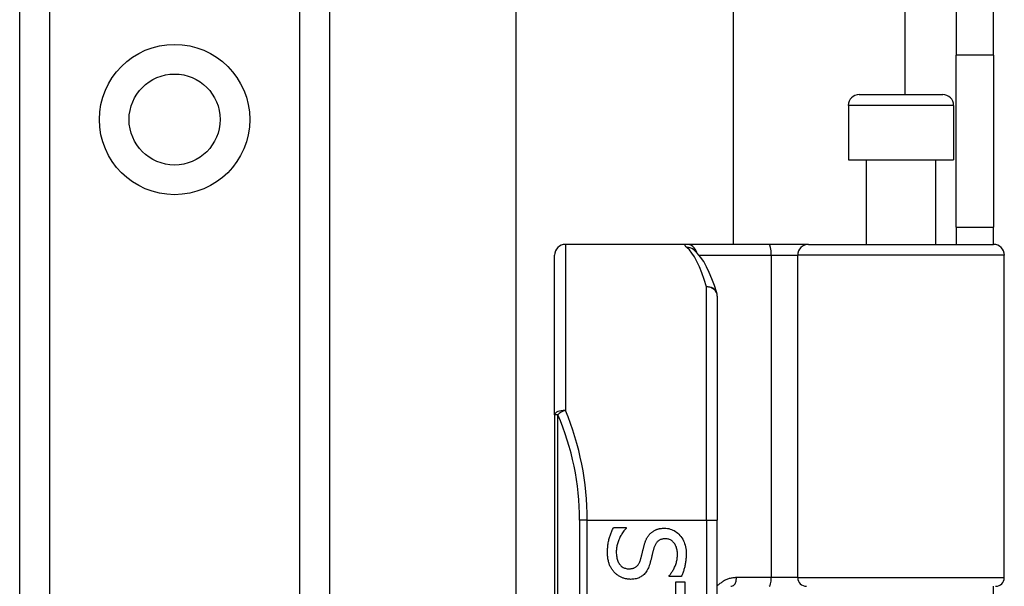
# Model space of a CAD drawing. Header units: inches. Extents: x 8 to 147, y 12 to 95.
# Tile 50 of 82: x 44.09 to 46.39, y 54.61 to 55.94. Entities that reach past the tile are written whole.
import ezdxf

# ---------------------------------------------------------------- set-up
doc = ezdxf.new("R2010")
doc.units = ezdxf.units.IN
doc.header["$LTSCALE"] = 9.374161
doc.header["$MEASUREMENT"] = 0
doc.layers.add('Visible Edges(ANSI)', color=7, linetype='Continuous', lineweight=25)
doc.layers.add('Visible Tangent Edges(ANSI)', color=7, linetype='Continuous', lineweight=25)

msp = doc.modelspace()

# ---------------------------------------------------------------- linework, layer by layer
at = {"layer": 'Visible Edges(ANSI)'}
for p, q in [((44.0868, 32.4652), (44.0868, 75.1386)), ((44.8106, 75.1386), (44.8106, 32.4652)), ((45.247, 54.3633), (45.247, 70.8223)), ((45.754, 69.7739), (45.754, 55.4118)), ((46.2749, 69.3321), (46.2749, 55.8535)), ((46.3625, 55.8535), (46.3625, 69.3321)), ((46.2749, 55.4517), (46.2749, 55.8535)), ((46.3625, 55.8535), (46.3625, 55.4517)), ((46.0485, 55.7616), (46.2437, 55.7616)), ((46.0232, 55.7363), (46.0232, 55.6095)), ((46.2691, 55.7363), (46.2691, 55.6095)), ((46.0232, 55.6095), (46.2691, 55.6095)), ((46.065, 55.6095), (46.065, 55.4118)), ((46.2272, 55.6095), (46.2272, 55.4118)), ((46.2749, 55.4517), (46.3625, 55.4517)), ((46.2749, 55.4517), (46.2749, 55.4118)), ((46.3625, 55.4117), (46.3625, 55.4517)), ((45.6446, 55.4118), (45.362, 55.4118)), ((45.8372, 55.4118), (45.6446, 55.4118)), ((45.9303, 55.4118), (45.8372, 55.4118)), ((45.9303, 55.4118), (46.3623, 55.4118)), ((45.3367, 55.0139), (45.3367, 55.3864)), ((45.661, 55.3996), (45.6605, 55.4001)), ((46.3876, 54.6334), (46.3876, 55.3864)), ((45.717, 55.291), (45.717, 54.7678)), ((45.3367, 55.0139), (45.3367, 52.5898)), ((45.717, 52.8359), (45.717, 54.7678)), ((45.4743, 54.7501), (45.5039, 54.7501)), ((45.5039, 54.7501), (45.5039, 54.7484)), ((45.6046, 54.6364), (45.6046, 54.6381)), ((45.6327, 54.6364), (45.6046, 54.6364)), ((45.6201, 54.6236), (45.6411, 54.6236)), ((45.6201, 54.564), (45.6201, 54.6236)), ((45.6411, 54.6236), (45.6411, 54.4809)), ((46.3625, 54.5946), (46.3625, 54.6131))]:
    msp.add_line(p, q, dxfattribs=at)
at = {"layer": 'Visible Edges(ANSI)', "flags": 128}
for points in [[(45.7158, 55.2985), (45.7103, 55.3157), (45.7044, 55.3316), (45.6983, 55.3461), (45.6919, 55.3594), (45.6852, 55.3714), (45.6779, 55.3821), (45.67, 55.3915), (45.661, 55.3996)], [(45.4604, 54.6919), (45.4605, 54.695), (45.4606, 54.6981), (45.4607, 54.7011), (45.4609, 54.7041), (45.4611, 54.7069), (45.4615, 54.7097), (45.4618, 54.7124), (45.4622, 54.715), (45.4627, 54.7175), (45.4632, 54.72), (45.4638, 54.7224), (45.4645, 54.7247), (45.4652, 54.7269), (45.4659, 54.7291), (45.4666, 54.7313), (45.4674, 54.7335), (45.4681, 54.7356), (45.4689, 54.7378), (45.4698, 54.7399), (45.4706, 54.742), (45.4715, 54.744), (45.4724, 54.7461), (45.4733, 54.7481), (45.4743, 54.7501)], [(45.5039, 54.7484), (45.5021, 54.7464), (45.5004, 54.7444), (45.4987, 54.7424), (45.4971, 54.7403), (45.4956, 54.7381), (45.4942, 54.736), (45.4928, 54.7337), (45.4915, 54.7315), (45.4902, 54.7292), (45.4891, 54.7268), (45.488, 54.7244), (45.4869, 54.722), (45.4859, 54.7195), (45.4851, 54.7171), (45.4843, 54.7147), (45.4836, 54.7123), (45.4829, 54.7099), (45.4824, 54.7075), (45.4819, 54.7052), (45.4815, 54.7028), (45.4812, 54.7005), (45.481, 54.6982), (45.4809, 54.6959), (45.4809, 54.6936)], [(45.5457, 54.708), (45.5461, 54.7095), (45.5466, 54.711), (45.547, 54.7125), (45.5475, 54.7139), (45.548, 54.7153), (45.5485, 54.7167), (45.549, 54.718), (45.5495, 54.7194), (45.5501, 54.7207), (45.5507, 54.722), (45.5512, 54.7232), (45.5518, 54.7244), (45.5525, 54.7256), (45.5531, 54.7268), (45.5538, 54.728), (45.5545, 54.7291), (45.5553, 54.7302), (45.5561, 54.7313), (45.5569, 54.7323), (45.5577, 54.7334), (45.5586, 54.7344), (45.5595, 54.7354), (45.5604, 54.7364), (45.5614, 54.7373)], [(45.5614, 54.7373), (45.5624, 54.7382), (45.5634, 54.7391), (45.5645, 54.7399), (45.5656, 54.7407), (45.5667, 54.7414), (45.5678, 54.7422), (45.569, 54.7429), (45.5702, 54.7435), (45.5714, 54.7441), (45.5726, 54.7447), (45.5739, 54.7453), (45.5752, 54.7458), (45.5765, 54.7463), (45.5779, 54.7467), (45.5793, 54.7471), (45.5808, 54.7475), (45.5822, 54.7478), (45.5837, 54.7481), (45.5853, 54.7483), (45.5868, 54.7485), (45.5885, 54.7486), (45.5901, 54.7487), (45.5918, 54.7488), (45.5935, 54.7488)], [(45.5935, 54.7488), (45.597, 54.7487), (45.6005, 54.7483), (45.6038, 54.7478), (45.6071, 54.7469), (45.6102, 54.7459), (45.6133, 54.7446), (45.6163, 54.7431), (45.6191, 54.7413), (45.6219, 54.7393), (45.6246, 54.7371), (45.6272, 54.7347), (45.6296, 54.732), (45.632, 54.7291), (45.6341, 54.7261), (45.636, 54.723), (45.6378, 54.7197), (45.6393, 54.7164), (45.6406, 54.7129), (45.6417, 54.7092), (45.6426, 54.7055), (45.6433, 54.7016), (45.6438, 54.6976), (45.6441, 54.6934), (45.6442, 54.6891)], [(45.5959, 54.7242), (45.5941, 54.7242), (45.5923, 54.7241), (45.5906, 54.7238), (45.5889, 54.7236), (45.5874, 54.7232), (45.5858, 54.7227), (45.5844, 54.7222), (45.583, 54.7216), (45.5816, 54.7209), (45.5804, 54.7201), (45.5792, 54.7192), (45.578, 54.7183), (45.5769, 54.7172), (45.5759, 54.7161), (45.5749, 54.7149), (45.574, 54.7137), (45.5731, 54.7124), (45.5722, 54.711), (45.5715, 54.7095), (45.5707, 54.708), (45.57, 54.7063), (45.5694, 54.7047), (45.5688, 54.7029), (45.5683, 54.7011)], [(45.6238, 54.6875), (45.6238, 54.6902), (45.6236, 54.6928), (45.6233, 54.6954), (45.623, 54.6978), (45.6225, 54.7001), (45.6219, 54.7024), (45.6212, 54.7045), (45.6204, 54.7066), (45.6195, 54.7086), (45.6185, 54.7105), (45.6174, 54.7123), (45.6161, 54.7141), (45.6148, 54.7157), (45.6134, 54.7172), (45.612, 54.7185), (45.6105, 54.7197), (45.6089, 54.7208), (45.6072, 54.7217), (45.6055, 54.7225), (45.6037, 54.7231), (45.6019, 54.7236), (45.6, 54.7239), (45.598, 54.7242), (45.5959, 54.7242)], [(45.4766, 54.6456), (45.4753, 54.647), (45.4741, 54.6484), (45.4729, 54.6499), (45.4718, 54.6515), (45.4707, 54.653), (45.4697, 54.6546), (45.4687, 54.6562), (45.4678, 54.6579), (45.4669, 54.6596), (45.4661, 54.6613), (45.4653, 54.663), (45.4646, 54.6648), (45.464, 54.6667), (45.4633, 54.6686), (45.4628, 54.6706), (45.4623, 54.6726), (45.4619, 54.6748), (45.4615, 54.677), (45.4612, 54.6793), (45.4609, 54.6816), (45.4607, 54.6841), (45.4606, 54.6866), (45.4605, 54.6892), (45.4604, 54.6919)], [(45.4809, 54.6936), (45.4809, 54.6904), (45.4811, 54.6873), (45.4814, 54.6844), (45.4818, 54.6816), (45.4823, 54.679), (45.4829, 54.6764), (45.4836, 54.674), (45.4845, 54.6718), (45.4854, 54.6696), (45.4865, 54.6676), (45.4877, 54.6658), (45.489, 54.664), (45.4904, 54.6624), (45.4918, 54.661), (45.4934, 54.6597), (45.495, 54.6585), (45.4967, 54.6574), (45.4984, 54.6565), (45.5003, 54.6558), (45.5022, 54.6552), (45.5041, 54.6547), (45.5062, 54.6543), (45.5083, 54.6541), (45.5105, 54.654)], [(45.5377, 54.6759), (45.5381, 54.6773), (45.5384, 54.6786), (45.5388, 54.6799), (45.5391, 54.6812), (45.5395, 54.6825), (45.5398, 54.6838), (45.5401, 54.685), (45.5404, 54.6862), (45.5407, 54.6874), (45.541, 54.6886), (45.5413, 54.6898), (45.5416, 54.6909), (45.5418, 54.6921), (45.5421, 54.6933), (45.5424, 54.6946), (45.5427, 54.6959), (45.5431, 54.6972), (45.5434, 54.6986), (45.5437, 54.7), (45.5441, 54.7015), (45.5445, 54.7031), (45.5449, 54.7047), (45.5453, 54.7063), (45.5457, 54.708)], [(45.5683, 54.7011), (45.568, 54.6998), (45.5676, 54.6985), (45.5673, 54.6971), (45.5669, 54.6957), (45.5665, 54.6942), (45.5662, 54.6927), (45.5658, 54.6912), (45.5654, 54.6896), (45.565, 54.6879), (45.5646, 54.6863), (45.5641, 54.6845), (45.5637, 54.6827), (45.5633, 54.6809), (45.5629, 54.6792), (45.5624, 54.6775), (45.562, 54.6759), (45.5616, 54.6743), (45.5612, 54.6728), (45.5608, 54.6713), (45.5604, 54.6699), (45.5601, 54.6685), (45.5597, 54.6672), (45.5593, 54.6659), (45.559, 54.6647)], [(45.5105, 54.654), (45.5122, 54.6541), (45.5139, 54.6542), (45.5156, 54.6544), (45.5171, 54.6546), (45.5187, 54.655), (45.5201, 54.6554), (45.5215, 54.6558), (45.5229, 54.6564), (45.5242, 54.657), (45.5254, 54.6577), (45.5266, 54.6585), (45.5278, 54.6593), (45.5288, 54.6602), (45.5299, 54.6612), (45.5309, 54.6623), (45.5318, 54.6635), (45.5327, 54.6647), (45.5335, 54.6661), (45.5343, 54.6675), (45.5351, 54.669), (45.5358, 54.6706), (45.5365, 54.6723), (45.5371, 54.674), (45.5377, 54.6759)], [(45.6046, 54.6381), (45.6058, 54.6395), (45.6071, 54.641), (45.6083, 54.6426), (45.6095, 54.6443), (45.6107, 54.646), (45.6118, 54.6477), (45.6129, 54.6496), (45.614, 54.6515), (45.6151, 54.6535), (45.6161, 54.6555), (45.6171, 54.6576), (45.6181, 54.6598), (45.619, 54.662), (45.6198, 54.6642), (45.6206, 54.6665), (45.6213, 54.6688), (45.6219, 54.671), (45.6224, 54.6733), (45.6228, 54.6757), (45.6232, 54.678), (45.6235, 54.6804), (45.6237, 54.6827), (45.6238, 54.6851), (45.6238, 54.6875)], [(45.6442, 54.6891), (45.6442, 54.6867), (45.6442, 54.6842), (45.6441, 54.6818), (45.6439, 54.6794), (45.6437, 54.677), (45.6435, 54.6746), (45.6432, 54.6723), (45.6429, 54.67), (45.6426, 54.6677), (45.6422, 54.6654), (45.6418, 54.6632), (45.6413, 54.6609), (45.6408, 54.6588), (45.6402, 54.6566), (45.6397, 54.6544), (45.639, 54.6523), (45.6384, 54.6502), (45.6377, 54.6482), (45.637, 54.6461), (45.6362, 54.6441), (45.6354, 54.6421), (45.6345, 54.6402), (45.6337, 54.6383), (45.6327, 54.6364)], [(45.5142, 54.6294), (45.5125, 54.6295), (45.5107, 54.6296), (45.509, 54.6297), (45.5073, 54.6299), (45.5056, 54.6302), (45.5038, 54.6305), (45.5021, 54.6309), (45.5004, 54.6313), (45.4987, 54.6318), (45.497, 54.6324), (45.4954, 54.633), (45.4937, 54.6337), (45.492, 54.6344), (45.4904, 54.6352), (45.4888, 54.636), (45.4873, 54.6369), (45.4858, 54.6378), (45.4844, 54.6388), (45.483, 54.6398), (45.4816, 54.6408), (45.4803, 54.642), (45.479, 54.6431), (45.4778, 54.6443), (45.4766, 54.6456)], [(45.559, 54.6647), (45.558, 54.6617), (45.5569, 54.6589), (45.5558, 54.6562), (45.5546, 54.6536), (45.5533, 54.6512), (45.5519, 54.6489), (45.5505, 54.6467), (45.549, 54.6447), (45.5474, 54.6428), (45.5457, 54.641), (45.5439, 54.6394), (45.5421, 54.6379), (45.5401, 54.6366), (45.5382, 54.6353), (45.5361, 54.6342), (45.534, 54.6332), (45.5317, 54.6323), (45.5295, 54.6316), (45.5271, 54.6309), (45.5247, 54.6304), (45.5222, 54.63), (45.5196, 54.6297), (45.517, 54.6295), (45.5142, 54.6294)], [(45.7486, 54.6131), (45.7502, 54.6131)]]:
    msp.add_lwpolyline(points, dxfattribs=at)
at = {"layer": 'Visible Edges(ANSI)'}
msp.add_circle((44.4487, 55.7033), 0.1063, dxfattribs=at)
for centre, radius, start, end in [((46.0485, 55.7363), 0.0254, 90, 180), ((46.2437, 55.7363), 0.0254, 0, 90), ((45.362, 55.3864), 0.0254, 90, 180), ((46.3623, 55.3864), 0.0254, 0, 90), ((45.6916, 55.291), 0.0254, 0, 17.0415), ((46.3673, 54.6334), 0.0203, 270, 0)]:
    msp.add_arc(centre, radius, start, end, dxfattribs=at)
at = {"layer": 'Visible Tangent Edges(ANSI)'}
for p, q in [((44.1561, 75.1386), (44.1561, 32.4652)), ((44.7412, 32.4652), (44.7412, 75.1386)), ((46.1551, 69.424), (46.1551, 55.7616)), ((46.3625, 55.8535), (46.2749, 55.8535)), ((46.2691, 55.7363), (46.0232, 55.7363)), ((45.362, 55.4118), (45.362, 55.024)), ((45.6745, 55.3864), (45.8429, 55.3864)), ((45.8429, 55.3864), (45.8429, 54.6334)), ((45.8429, 55.3864), (45.905, 55.3864)), ((46.3876, 55.3864), (45.905, 55.3864)), ((45.905, 54.6334), (45.905, 55.3864)), ((45.6916, 54.7678), (45.6916, 55.3125)), ((45.3441, 55.0139), (45.3367, 55.0139)), ((45.3441, 52.5898), (45.3441, 55.0139)), ((45.4131, 54.7678), (45.3952, 54.7678)), ((45.3952, 54.7678), (45.3952, 52.8359)), ((45.4131, 54.7678), (45.6916, 54.7678)), ((45.4131, 52.8359), (45.4131, 54.7678)), ((45.6916, 54.7678), (45.6916, 52.8359)), ((45.6916, 54.7678), (45.717, 54.7678)), ((45.8429, 54.6334), (45.7619, 54.6334)), ((45.905, 54.6334), (45.8429, 54.6334)), ((45.905, 54.6334), (46.3876, 54.6334))]:
    msp.add_line(p, q, dxfattribs=at)
at = {"layer": 'Visible Tangent Edges(ANSI)', "flags": 128}
for points in [[(45.6446, 55.4118), (45.644, 55.4117), (45.6434, 55.4117), (45.6429, 55.4116), (45.6425, 55.4116), (45.6421, 55.4114), (45.6417, 55.4113), (45.6414, 55.4111), (45.6412, 55.411), (45.6411, 55.4108), (45.641, 55.4105), (45.6409, 55.4103), (45.6409, 55.41), (45.641, 55.4097), (45.6411, 55.4093), (45.6413, 55.409), (45.6415, 55.4086), (45.6418, 55.4082), (45.6422, 55.4077), (45.6426, 55.4073), (45.6431, 55.4068), (45.6436, 55.4063), (45.6442, 55.4058), (45.6448, 55.4052), (45.6455, 55.4047)], [(45.7619, 54.6334), (45.7597, 54.6334), (45.7576, 54.6333), (45.7554, 54.6331), (45.7533, 54.6328), (45.7511, 54.6324), (45.7491, 54.632), (45.747, 54.6315), (45.745, 54.631), (45.743, 54.6304), (45.741, 54.6297), (45.7391, 54.6289), (45.7372, 54.6281), (45.7353, 54.6272), (45.7334, 54.6263), (45.7316, 54.6253), (45.7299, 54.6243), (45.7281, 54.6231), (45.7264, 54.622), (45.7248, 54.6208), (45.7231, 54.6195), (45.7215, 54.6182), (45.72, 54.6168), (45.7185, 54.6154), (45.717, 54.6139)]]:
    msp.add_lwpolyline(points, dxfattribs=at)
at = {"layer": 'Visible Tangent Edges(ANSI)'}
msp.add_circle((44.4487, 55.7033), 0.1756, dxfattribs=at)
msp.add_arc((44.7766, 54.7678), 0.6186, 0, 23.4439, dxfattribs=at)
for centre, major_axis, ratio, start_param, end_param in [((45.6446, 55.3864), (0, 0.0254), 0.985236, 4.962801, 6.283185), ((45.6455, 55.3796), (0.0155, 0.0201), 0.971402, 0, 0.672693), ((45.6278, 54.7678), (0, -0.644), 0.185699, 2.578938, 2.993098), ((45.8372, 55.3864), (0, 0.0254), 0.225879, 4.712389, 6.283185), ((45.9303, 55.3864), (0, 0.0254), 0.998608, 0, 1.570796), ((45.6916, 55.291), (0.0242, 0.0074), 0.834757, 0, 1.320298), ((45.6916, 55.291), (0.0254, 0), 0.845842, 0, 1.570796), ((45.362, 55.0139), (-0.0254, 0), 0.39785, 4.712389, 6.283185), ((45.362, 55.0139), (0.0233, 0.0101), 0.369668, 1.411843, 2.276718), ((44.7945, 54.7678), (0, 0.644), 0.96063, 4.712389, 5.121562), ((45.7502, 54.6334), (0, -0.0203), 0.580671, 0, 1.570796), ((45.8383, 54.6334), (0, -0.0203), 0.225879, 0, 1.570796), ((45.9252, 54.6334), (0, -0.0203), 0.998608, 4.712389, 6.283185)]:
    msp.add_ellipse(centre, major_axis=major_axis, ratio=ratio, start_param=start_param, end_param=end_param, dxfattribs=at)

doc.saveas('drawing.dxf')
